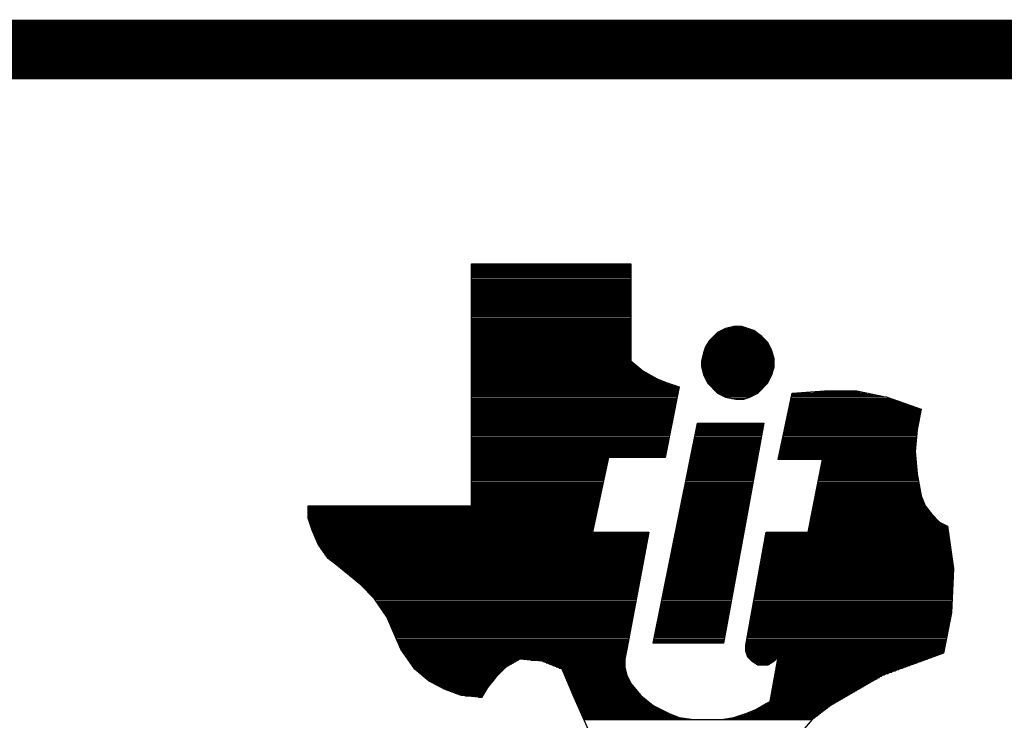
# Model space of a CAD drawing. Extents: x -197 to 9597, y -1478 to 7505.
# Tile 3 of 34: x 2668 to 2833, y -841 to -723. Entities that reach past the tile are written whole.
import ezdxf

# ---------------------------------------------------------------- set-up
doc = ezdxf.new("R2010")
doc.units = 0
doc.layers.add('DF_TITLE_BLOCK', color=2, linetype='CONTINUOUS')

msp = doc.modelspace()

# ---------------------------------------------------------------- linework, layer by layer
at = {"layer": 'DF_TITLE_BLOCK', "const_width": 10}
msp.add_lwpolyline([(2613.437, -728.271), (6818.437, -728.271), (6818.437, -1473.271), (1913.437, -1473.271), (1913.437, -728.271), (2843.437, -728.271)], dxfattribs=at)
at = {"layer": 'DF_TITLE_BLOCK'}
for points in [[(2744.019, -804.669), (2744.019, -764.169)], [(2744.019, -804.669), (2744.019, -764.169)], [(2744.019, -804.669), (2744.019, -764.169)], [(2744.019, -764.169), (2770.677, -764.169)], [(2744.019, -764.169), (2770.677, -764.169)], [(2744.019, -764.169), (2770.677, -764.169)], [(2744.019, -764.299), (2770.677, -764.299)], [(2770.677, -764.169), (2770.677, -780.37)], [(2770.677, -764.169), (2770.677, -780.37)], [(2770.677, -764.169), (2770.677, -780.37)], [(2744.019, -764.519), (2770.677, -764.519)], [(2744.019, -764.74), (2770.677, -764.74)], [(2744.019, -764.968), (2770.677, -764.968)], [(2744.019, -765.189), (2770.677, -765.189)], [(2744.019, -765.409), (2770.677, -765.409)], [(2744.019, -765.63), (2770.677, -765.63)], [(2744.019, -765.85), (2770.677, -765.85)], [(2744.019, -766.071), (2770.677, -766.071)], [(2744.019, -766.291), (2770.677, -766.291)], [(2744.019, -766.512), (2770.677, -766.512)], [(2744.019, -766.74), (2770.677, -766.74)], [(2744.019, -766.96), (2770.677, -766.96)], [(2744.019, -767.181), (2770.677, -767.181)], [(2744.019, -767.401), (2770.677, -767.401)], [(2744.019, -767.618), (2770.677, -767.618)], [(2744.019, -767.838), (2770.677, -767.838)], [(2744.019, -768.059), (2770.677, -768.059)], [(2744.019, -768.279), (2770.677, -768.279)], [(2744.019, -768.512), (2770.677, -768.512)], [(2744.019, -768.728), (2770.677, -768.728)], [(2744.019, -768.949), (2770.677, -768.949)], [(2744.019, -769.169), (2770.677, -769.169)], [(2744.019, -769.39), (2770.677, -769.39)], [(2744.019, -769.618), (2770.677, -769.618)], [(2744.019, -769.838), (2770.677, -769.838)], [(2744.019, -770.051), (2770.677, -770.051)], [(2744.019, -770.279), (2770.677, -770.279)], [(2744.019, -770.5), (2770.677, -770.5)], [(2744.019, -770.72), (2770.677, -770.72)], [(2744.019, -770.941), (2770.677, -770.941)], [(2744.019, -771.161), (2770.677, -771.161)], [(2744.019, -771.39), (2770.677, -771.39)], [(2744.019, -771.61), (2770.677, -771.61)], [(2744.019, -771.83), (2770.677, -771.83)], [(2744.019, -772.051), (2770.677, -772.051)], [(2744.019, -772.271), (2770.677, -772.271)], [(2744.019, -772.488), (2770.677, -772.488)], [(2744.019, -772.708), (2770.677, -772.708)], [(2744.019, -772.929), (2770.677, -772.929)], [(2744.019, -773.161), (2770.677, -773.161)], [(2744.019, -773.382), (2770.677, -773.382)], [(2744.019, -773.598), (2770.677, -773.598)], [(2744.019, -773.819), (2770.677, -773.819)], [(2744.019, -774.039), (2770.677, -774.039)], [(2744.019, -774.26), (2770.677, -774.26)], [(2744.019, -774.48), (2770.677, -774.48)], [(2744.019, -774.701), (2770.677, -774.701)], [(2744.019, -774.929), (2770.677, -774.929)], [(2744.019, -775.149), (2770.677, -775.149)], [(2744.019, -775.37), (2770.677, -775.37)], [(2744.019, -775.59), (2770.677, -775.59)], [(2744.019, -775.811), (2770.677, -775.811)], [(2785.197, -775.649), (2783.846, -777)], [(2785.197, -775.649), (2783.846, -777)], [(2785.197, -775.649), (2783.846, -777)], [(2785.027, -775.811), (2791.937, -775.811)], [(2786.547, -774.968), (2785.197, -775.649)], [(2786.547, -774.968), (2785.197, -775.649)], [(2786.547, -774.968), (2785.197, -775.649)], [(2785.299, -775.59), (2791.649, -775.59)], [(2785.748, -775.37), (2791.346, -775.37)], [(2786.189, -775.149), (2790.787, -775.149)], [(2787.897, -774.63), (2786.547, -774.968)], [(2787.897, -774.63), (2786.547, -774.968)], [(2787.897, -774.63), (2786.547, -774.968)], [(2786.716, -774.929), (2790.118, -774.929)], [(2787.598, -774.701), (2789.456, -774.701)], [(2789.248, -774.63), (2787.897, -774.63)], [(2789.248, -774.63), (2787.897, -774.63)], [(2789.248, -774.63), (2787.897, -774.63)], [(2791.267, -775.311), (2789.248, -774.63)], [(2791.267, -775.311), (2789.248, -774.63)], [(2791.267, -775.311), (2789.248, -774.63)], [(2792.618, -776.319), (2791.267, -775.311)], [(2792.618, -776.319), (2791.267, -775.311)], [(2792.618, -776.319), (2791.267, -775.311)], [(2744.019, -776.031), (2770.677, -776.031)], [(2744.019, -776.252), (2770.677, -776.252)], [(2744.019, -776.468), (2770.677, -776.468)], [(2744.019, -776.701), (2770.677, -776.701)], [(2744.019, -776.921), (2770.677, -776.921)], [(2744.019, -777.141), (2770.677, -777.141)], [(2744.019, -777.358), (2770.677, -777.358)], [(2744.019, -777.578), (2770.677, -777.578)], [(2783.846, -777), (2783.169, -778.012)], [(2783.846, -777), (2783.169, -778.012)], [(2783.846, -777), (2783.169, -778.012)], [(2783.449, -777.578), (2793.76, -777.578)], [(2783.598, -777.358), (2793.637, -777.358)], [(2783.74, -777.141), (2793.437, -777.141)], [(2783.917, -776.921), (2793.216, -776.921)], [(2784.137, -776.701), (2793, -776.701)], [(2784.358, -776.468), (2792.767, -776.468)], [(2784.578, -776.252), (2792.527, -776.252)], [(2784.807, -776.031), (2792.228, -776.031)], [(2793.63, -777.33), (2792.618, -776.319)], [(2793.63, -777.33), (2792.618, -776.319)], [(2793.63, -777.33), (2792.618, -776.319)], [(2794.299, -778.681), (2793.63, -777.33)], [(2794.299, -778.681), (2793.63, -777.33)], [(2794.299, -778.681), (2793.63, -777.33)], [(2744.019, -777.811), (2770.677, -777.811)], [(2744.019, -778.031), (2770.677, -778.031)], [(2744.019, -778.24), (2770.677, -778.24)], [(2744.019, -778.468), (2770.677, -778.468)], [(2744.019, -778.689), (2770.677, -778.689)], [(2744.019, -778.909), (2770.677, -778.909)], [(2744.019, -779.13), (2770.677, -779.13)], [(2782.826, -779.019), (2782.5, -780.37)], [(2782.826, -779.019), (2782.5, -780.37)], [(2782.826, -779.019), (2782.5, -780.37)], [(2782.799, -779.13), (2794.417, -779.13)], [(2783.169, -778.012), (2782.826, -779.019)], [(2783.169, -778.012), (2782.826, -779.019)], [(2783.169, -778.012), (2782.826, -779.019)], [(2782.87, -778.909), (2794.358, -778.909)], [(2782.937, -778.689), (2794.307, -778.689)], [(2782.976, -778.578), (2794.26, -778.578)], [(2783.008, -778.468), (2794.197, -778.468)], [(2783.086, -778.24), (2794.086, -778.24)], [(2783.157, -778.031), (2793.976, -778.031)], [(2783.307, -777.811), (2793.87, -777.811)], [(2794.649, -780.031), (2794.299, -778.681)], [(2794.649, -780.031), (2794.299, -778.681)], [(2794.649, -780.031), (2794.299, -778.681)], [(2744.019, -779.35), (2770.677, -779.35)], [(2744.019, -779.578), (2770.677, -779.578)], [(2744.019, -779.799), (2770.677, -779.799)], [(2744.019, -780.019), (2770.677, -780.019)], [(2744.019, -780.24), (2770.677, -780.24)], [(2744.019, -780.46), (2770.787, -780.46)], [(2744.019, -780.681), (2771.047, -780.681)], [(2744.019, -780.901), (2771.319, -780.901)], [(2770.677, -780.37), (2772.697, -782.059)], [(2770.677, -780.37), (2772.697, -782.059)], [(2770.677, -780.37), (2772.697, -782.059)], [(2782.5, -780.37), (2782.5, -781.382)], [(2782.5, -780.37), (2782.5, -781.382)], [(2782.5, -780.37), (2782.5, -781.382)], [(2782.5, -780.46), (2794.649, -780.46)], [(2782.5, -780.681), (2794.649, -780.681)], [(2782.5, -780.901), (2794.649, -780.901)], [(2782.527, -780.24), (2794.649, -780.24)], [(2782.578, -780.019), (2794.637, -780.019)], [(2782.63, -779.799), (2794.586, -779.799)], [(2782.689, -779.578), (2794.527, -779.578)], [(2782.748, -779.35), (2794.468, -779.35)], [(2794.649, -781.382), (2794.649, -780.031)], [(2794.649, -781.382), (2794.649, -780.031)], [(2794.649, -781.382), (2794.649, -780.031)], [(2744.019, -781.118), (2771.586, -781.118)], [(2744.019, -781.35), (2771.846, -781.35)], [(2744.019, -781.571), (2772.118, -781.571)], [(2744.019, -781.791), (2772.378, -781.791)], [(2744.019, -782.012), (2772.649, -782.012)], [(2744.019, -782.228), (2773.008, -782.228)], [(2744.019, -782.449), (2773.389, -782.449)], [(2772.697, -782.059), (2775.067, -783.409)], [(2772.697, -782.059), (2775.067, -783.409)], [(2772.697, -782.059), (2775.067, -783.409)], [(2782.5, -781.118), (2794.649, -781.118)], [(2782.5, -781.35), (2794.649, -781.35)], [(2782.5, -781.382), (2782.826, -782.728)], [(2782.5, -781.382), (2782.826, -782.728)], [(2782.5, -781.382), (2782.826, -782.728)], [(2782.539, -781.571), (2794.598, -781.571)], [(2782.586, -781.791), (2794.539, -781.791)], [(2782.649, -782.012), (2794.476, -782.012)], [(2782.708, -782.228), (2794.429, -782.228)], [(2782.76, -782.449), (2794.378, -782.449)], [(2794.299, -782.728), (2794.649, -781.382)], [(2794.299, -782.728), (2794.649, -781.382)], [(2794.299, -782.728), (2794.649, -781.382)], [(2744.019, -782.669), (2773.779, -782.669)], [(2744.019, -782.89), (2774.169, -782.89)], [(2744.019, -783.118), (2774.559, -783.118)], [(2744.019, -783.338), (2774.949, -783.338)], [(2744.019, -783.559), (2775.449, -783.559)], [(2744.019, -783.779), (2776, -783.779)], [(2744.019, -784), (2776.559, -784)], [(2775.067, -783.409), (2776.748, -784.078)], [(2775.067, -783.409), (2776.748, -784.078)], [(2775.067, -783.409), (2776.748, -784.078)], [(2776.748, -784.078), (2778.779, -784.76)], [(2776.748, -784.078), (2778.779, -784.76)], [(2776.748, -784.078), (2778.779, -784.76)], [(2782.807, -782.669), (2794.319, -782.669)], [(2782.826, -782.728), (2783.5, -784.078)], [(2782.826, -782.728), (2783.5, -784.078)], [(2782.826, -782.728), (2783.5, -784.078)], [(2782.909, -782.89), (2794.228, -782.89)], [(2783.019, -783.118), (2794.106, -783.118)], [(2783.13, -783.338), (2794, -783.338)], [(2783.248, -783.559), (2793.889, -783.559)], [(2783.346, -783.779), (2793.779, -783.779)], [(2783.468, -784), (2793.669, -784)], [(2783.5, -784.078), (2785.197, -785.771)], [(2783.5, -784.078), (2785.197, -785.771)], [(2783.5, -784.078), (2785.197, -785.771)], [(2791.949, -785.771), (2793.63, -784.078)], [(2791.949, -785.771), (2793.63, -784.078)], [(2791.949, -785.771), (2793.63, -784.078)], [(2793.63, -784.078), (2794.299, -782.728)], [(2793.63, -784.078), (2794.299, -782.728)], [(2793.63, -784.078), (2794.299, -782.728)], [(2744.019, -784.228), (2777.177, -784.228)], [(2744.019, -784.441), (2777.838, -784.441)], [(2744.019, -784.661), (2778.508, -784.661)], [(2744.019, -784.89), (2778.748, -784.89)], [(2744.019, -785.11), (2778.708, -785.11)], [(2744.019, -785.33), (2778.669, -785.33)], [(2744.019, -785.551), (2778.618, -785.551)], [(2744.019, -785.771), (2778.578, -785.771)], [(2778.779, -784.76), (2776.417, -796.571)], [(2778.779, -784.76), (2776.417, -796.571)], [(2778.779, -784.76), (2776.417, -796.571)], [(2783.649, -784.228), (2793.488, -784.228)], [(2783.87, -784.441), (2793.267, -784.441)], [(2784.086, -784.661), (2793.047, -784.661)], [(2784.307, -784.89), (2792.826, -784.89)], [(2784.527, -785.11), (2792.606, -785.11)], [(2784.748, -785.33), (2792.378, -785.33)], [(2784.968, -785.551), (2792.157, -785.551)], [(2785.197, -785.771), (2786.547, -786.449)], [(2785.197, -785.771), (2791.937, -785.771)], [(2785.197, -785.771), (2786.547, -786.449)], [(2785.197, -785.771), (2786.547, -786.449)], [(2790.598, -786.449), (2791.949, -785.771)], [(2790.598, -786.449), (2791.949, -785.771)], [(2790.598, -786.449), (2791.949, -785.771)], [(2795.319, -796.909), (2797.677, -785.771)], [(2795.319, -796.909), (2797.677, -785.771)], [(2795.319, -796.909), (2797.677, -785.771)], [(2797.677, -785.771), (2803.078, -785.429)], [(2797.677, -785.771), (2803.078, -785.429)], [(2797.677, -785.771), (2803.078, -785.429)], [(2797.677, -785.771), (2810.177, -785.771)], [(2801.177, -785.551), (2809.078, -785.551)], [(2803.078, -785.429), (2808.476, -785.429)], [(2803.078, -785.429), (2808.476, -785.429)], [(2803.078, -785.429), (2808.476, -785.429)], [(2808.476, -785.429), (2813.547, -786.449)], [(2808.476, -785.429), (2813.547, -786.449)], [(2808.476, -785.429), (2813.547, -786.449)], [(2744.019, -786), (2778.539, -786)], [(2744.019, -786.22), (2778.488, -786.22)], [(2744.019, -786.429), (2778.449, -786.429)], [(2744.019, -786.661), (2778.397, -786.661)], [(2744.019, -786.882), (2778.358, -786.882)], [(2744.019, -787.098), (2778.307, -787.098)], [(2744.019, -787.319), (2778.267, -787.319)], [(2785.637, -786), (2791.5, -786)], [(2786.078, -786.22), (2791.047, -786.22)], [(2786.527, -786.429), (2790.606, -786.429)], [(2786.547, -786.449), (2788.228, -786.779)], [(2786.547, -786.449), (2788.228, -786.779)], [(2786.547, -786.449), (2788.228, -786.779)], [(2787.606, -786.661), (2789.949, -786.661)], [(2788.228, -786.779), (2789.578, -786.779)], [(2788.228, -786.779), (2789.578, -786.779)], [(2788.228, -786.779), (2789.578, -786.779)], [(2789.578, -786.779), (2790.598, -786.449)], [(2789.578, -786.779), (2790.598, -786.449)], [(2789.578, -786.779), (2790.598, -786.449)], [(2797.346, -787.319), (2816.027, -787.319)], [(2797.397, -787.098), (2815.397, -787.098)], [(2797.449, -786.882), (2814.779, -786.882)], [(2797.488, -786.661), (2814.149, -786.661)], [(2797.539, -786.429), (2813.5, -786.429)], [(2797.586, -786.22), (2812.389, -786.22)], [(2797.63, -786), (2811.287, -786)], [(2813.547, -786.449), (2819.279, -788.468)], [(2813.547, -786.449), (2819.279, -788.468)], [(2813.547, -786.449), (2819.279, -788.468)], [(2744.019, -787.539), (2778.216, -787.539)], [(2744.019, -787.771), (2778.177, -787.771)], [(2744.019, -787.988), (2778.13, -787.988)], [(2744.019, -788.208), (2778.086, -788.208)], [(2744.019, -788.429), (2778.039, -788.429)], [(2744.019, -788.649), (2778, -788.649)], [(2744.019, -788.87), (2777.956, -788.87)], [(2744.019, -789.09), (2777.909, -789.09)], [(2796.968, -789.09), (2819.157, -789.09)], [(2797.019, -788.87), (2819.197, -788.87)], [(2797.067, -788.649), (2819.248, -788.649)], [(2797.118, -788.429), (2819.157, -788.429)], [(2797.169, -788.208), (2818.539, -788.208)], [(2797.208, -787.988), (2817.909, -787.988)], [(2797.26, -787.771), (2817.279, -787.771)], [(2797.299, -787.539), (2816.649, -787.539)], [(2819.279, -788.468), (2818.598, -791.85)], [(2819.279, -788.468), (2818.598, -791.85)], [(2819.279, -788.468), (2818.598, -791.85)], [(2744.019, -789.311), (2777.87, -789.311)], [(2744.019, -789.539), (2777.826, -789.539)], [(2744.019, -789.76), (2777.779, -789.76)], [(2744.019, -789.98), (2777.74, -789.98)], [(2744.019, -790.201), (2777.689, -790.201)], [(2744.019, -790.421), (2777.649, -790.421)], [(2744.019, -790.641), (2777.606, -790.641)], [(2796.649, -790.641), (2818.838, -790.641)], [(2796.689, -790.421), (2818.889, -790.421)], [(2796.74, -790.201), (2818.929, -790.201)], [(2796.787, -789.98), (2818.976, -789.98)], [(2796.838, -789.76), (2819.019, -789.76)], [(2796.878, -789.539), (2819.067, -789.539)], [(2796.929, -789.311), (2819.106, -789.311)], [(2744.019, -790.858), (2777.559, -790.858)], [(2744.019, -791.078), (2777.519, -791.078)], [(2744.019, -791.311), (2777.468, -791.311)], [(2744.019, -791.531), (2777.429, -791.531)], [(2744.019, -791.748), (2777.378, -791.748)], [(2744.019, -791.968), (2777.338, -791.968)], [(2744.019, -792.189), (2777.287, -792.189)], [(2744.019, -792.421), (2777.248, -792.421)], [(2774.397, -827.618), (2781.819, -790.83)], [(2774.397, -827.618), (2781.819, -790.83)], [(2774.397, -827.618), (2781.819, -790.83)], [(2781.5, -792.421), (2792.669, -792.421)], [(2781.539, -792.189), (2792.708, -792.189)], [(2781.567, -792.078), (2792.728, -792.078)], [(2781.586, -791.968), (2792.748, -791.968)], [(2781.63, -791.748), (2792.787, -791.748)], [(2781.677, -791.531), (2792.826, -791.531)], [(2781.716, -791.311), (2792.87, -791.311)], [(2781.767, -791.078), (2792.909, -791.078)], [(2781.807, -790.858), (2792.949, -790.858)], [(2781.819, -790.83), (2792.949, -790.83)], [(2781.819, -790.83), (2792.949, -790.83)], [(2781.819, -790.83), (2792.949, -790.83)], [(2792.949, -790.83), (2786.197, -827.618)], [(2792.949, -790.83), (2786.197, -827.618)], [(2792.949, -790.83), (2786.197, -827.618)], [(2796.267, -792.421), (2818.559, -792.421)], [(2796.319, -792.189), (2818.567, -792.189)], [(2796.338, -792.078), (2818.586, -792.078)], [(2796.37, -791.968), (2818.586, -791.968)], [(2796.409, -791.748), (2818.63, -791.748)], [(2796.456, -791.531), (2818.669, -791.531)], [(2796.508, -791.311), (2818.708, -791.311)], [(2796.547, -791.078), (2818.76, -791.078)], [(2796.598, -790.858), (2818.799, -790.858)], [(2818.598, -791.85), (2818.267, -795.559)], [(2818.598, -791.85), (2818.267, -795.559)], [(2818.598, -791.85), (2818.267, -795.559)], [(2744.019, -792.63), (2777.197, -792.63)], [(2744.019, -792.85), (2777.157, -792.85)], [(2744.019, -793.078), (2777.106, -793.078)], [(2744.019, -793.299), (2777.067, -793.299)], [(2744.019, -793.519), (2777.027, -793.519)], [(2744.019, -793.74), (2776.976, -793.74)], [(2744.019, -793.96), (2776.937, -793.96)], [(2781.189, -793.96), (2792.378, -793.96)], [(2781.228, -793.74), (2792.417, -793.74)], [(2781.279, -793.519), (2792.456, -793.519)], [(2781.319, -793.299), (2792.5, -793.299)], [(2781.37, -793.078), (2792.547, -793.078)], [(2781.409, -792.85), (2792.578, -792.85)], [(2781.449, -792.63), (2792.618, -792.63)], [(2795.937, -793.96), (2818.409, -793.96)], [(2795.988, -793.74), (2818.437, -793.74)], [(2796.039, -793.519), (2818.449, -793.519)], [(2796.086, -793.299), (2818.468, -793.299)], [(2796.13, -793.078), (2818.5, -793.078)], [(2796.177, -792.85), (2818.508, -792.85)], [(2796.216, -792.63), (2818.527, -792.63)], [(2744.019, -794.189), (2776.897, -794.189)], [(2744.019, -794.409), (2776.846, -794.409)], [(2744.019, -794.618), (2776.807, -794.618)], [(2744.019, -794.85), (2776.76, -794.85)], [(2744.019, -795.071), (2776.716, -795.071)], [(2744.019, -795.291), (2776.677, -795.291)], [(2744.019, -795.512), (2776.63, -795.512)], [(2744.019, -795.728), (2776.586, -795.728)], [(2780.826, -795.728), (2792.047, -795.728)], [(2780.878, -795.512), (2792.098, -795.512)], [(2780.917, -795.291), (2792.137, -795.291)], [(2780.968, -795.071), (2792.177, -795.071)], [(2781.008, -794.85), (2792.216, -794.85)], [(2781.047, -794.618), (2792.26, -794.618)], [(2781.098, -794.409), (2792.299, -794.409)], [(2781.137, -794.189), (2792.338, -794.189)], [(2795.567, -795.728), (2818.287, -795.728)], [(2795.606, -795.512), (2818.267, -795.512)], [(2795.657, -795.291), (2818.287, -795.291)], [(2795.708, -795.071), (2818.307, -795.071)], [(2795.76, -794.85), (2818.326, -794.85)], [(2795.799, -794.618), (2818.346, -794.618)], [(2795.846, -794.409), (2818.378, -794.409)], [(2795.889, -794.189), (2818.389, -794.189)], [(2818.267, -795.559), (2818.598, -799.271)], [(2818.267, -795.559), (2818.598, -799.271)], [(2818.267, -795.559), (2818.598, -799.271)], [(2744.019, -795.96), (2776.539, -795.96)], [(2744.019, -796.181), (2776.5, -796.181)], [(2744.019, -796.401), (2776.449, -796.401)], [(2744.019, -796.618), (2766.956, -796.618)], [(2744.019, -796.838), (2766.909, -796.838)], [(2744.019, -797.059), (2766.858, -797.059)], [(2744.019, -797.279), (2766.807, -797.279)], [(2766.968, -796.571), (2764.267, -809.059)], [(2766.968, -796.571), (2764.267, -809.059)], [(2766.968, -796.571), (2764.267, -809.059)], [(2776.417, -796.571), (2766.968, -796.571)], [(2776.417, -796.571), (2766.968, -796.571)], [(2776.417, -796.571), (2766.968, -796.571)], [(2780.519, -797.279), (2791.767, -797.279)], [(2780.559, -797.059), (2791.807, -797.059)], [(2780.606, -796.838), (2791.858, -796.838)], [(2780.649, -796.618), (2791.889, -796.618)], [(2780.697, -796.401), (2791.929, -796.401)], [(2780.74, -796.181), (2791.976, -796.181)], [(2780.787, -795.96), (2792.019, -795.96)], [(2802.748, -796.909), (2795.319, -796.909)], [(2802.748, -796.909), (2795.319, -796.909)], [(2802.748, -796.909), (2795.319, -796.909)], [(2795.326, -796.838), (2818.378, -796.838)], [(2795.378, -796.618), (2818.358, -796.618)], [(2795.429, -796.401), (2818.346, -796.401)], [(2795.468, -796.181), (2818.319, -796.181)], [(2795.519, -795.96), (2818.299, -795.96)], [(2800.378, -809.059), (2802.748, -796.909)], [(2800.378, -809.059), (2802.748, -796.909)], [(2800.378, -809.059), (2802.748, -796.909)], [(2802.669, -797.279), (2818.417, -797.279)], [(2802.716, -797.059), (2818.409, -797.059)], [(2744.019, -797.5), (2766.76, -797.5)], [(2744.019, -797.728), (2766.716, -797.728)], [(2744.019, -797.949), (2766.669, -797.949)], [(2744.019, -798.169), (2766.618, -798.169)], [(2744.019, -798.39), (2766.567, -798.39)], [(2744.019, -798.61), (2766.527, -798.61)], [(2744.019, -798.83), (2766.476, -798.83)], [(2780.197, -798.83), (2791.488, -798.83)], [(2780.248, -798.61), (2791.527, -798.61)], [(2780.287, -798.39), (2791.567, -798.39)], [(2780.338, -798.169), (2791.606, -798.169)], [(2780.378, -797.949), (2791.649, -797.949)], [(2780.429, -797.728), (2791.689, -797.728)], [(2780.468, -797.5), (2791.728, -797.5)], [(2802.37, -798.83), (2818.567, -798.83)], [(2802.409, -798.61), (2818.539, -798.61)], [(2802.456, -798.39), (2818.527, -798.39)], [(2802.5, -798.169), (2818.508, -798.169)], [(2802.539, -797.949), (2818.476, -797.949)], [(2802.578, -797.728), (2818.468, -797.728)], [(2802.63, -797.5), (2818.449, -797.5)], [(2744.019, -799.051), (2766.429, -799.051)], [(2744.019, -799.271), (2766.389, -799.271)], [(2744.019, -799.5), (2766.338, -799.5)], [(2744.019, -799.72), (2766.287, -799.72)], [(2744.019, -799.941), (2766.236, -799.941)], [(2744.019, -800.161), (2766.189, -800.161)], [(2744.019, -800.382), (2766.149, -800.382)], [(2744.019, -800.61), (2766.098, -800.61)], [(2779.838, -800.61), (2791.169, -800.61)], [(2779.889, -800.382), (2791.197, -800.382)], [(2779.929, -800.161), (2791.236, -800.161)], [(2779.976, -799.941), (2791.287, -799.941)], [(2780.019, -799.72), (2791.326, -799.72)], [(2780.067, -799.5), (2791.358, -799.5)], [(2780.106, -799.271), (2791.409, -799.271)], [(2780.157, -799.051), (2791.449, -799.051)], [(2802.027, -800.61), (2818.846, -800.61)], [(2802.067, -800.382), (2818.807, -800.382)], [(2802.106, -800.161), (2818.767, -800.161)], [(2802.149, -799.941), (2818.728, -799.941)], [(2802.189, -799.72), (2818.689, -799.72)], [(2802.236, -799.5), (2818.649, -799.5)], [(2802.279, -799.271), (2818.598, -799.271)], [(2802.326, -799.051), (2818.586, -799.051)], [(2818.598, -799.271), (2819.279, -802.98)], [(2818.598, -799.271), (2819.279, -802.98)], [(2818.598, -799.271), (2819.279, -802.98)], [(2744.019, -800.819), (2766.047, -800.819)], [(2744.019, -801.039), (2766, -801.039)], [(2744.019, -801.271), (2765.949, -801.271)], [(2744.019, -801.488), (2765.909, -801.488)], [(2744.019, -801.708), (2765.858, -801.708)], [(2744.019, -801.929), (2765.807, -801.929)], [(2744.019, -802.149), (2765.76, -802.149)], [(2779.527, -802.149), (2790.878, -802.149)], [(2779.578, -801.929), (2790.917, -801.929)], [(2779.618, -801.708), (2790.956, -801.708)], [(2779.669, -801.488), (2791, -801.488)], [(2779.708, -801.271), (2791.039, -801.271)], [(2779.748, -801.039), (2791.078, -801.039)], [(2779.799, -800.819), (2791.118, -800.819)], [(2801.728, -802.149), (2819.13, -802.149)], [(2801.767, -801.929), (2819.086, -801.929)], [(2801.807, -801.708), (2819.047, -801.708)], [(2801.846, -801.488), (2819.008, -801.488)], [(2801.889, -801.271), (2818.968, -801.271)], [(2801.937, -801.039), (2818.929, -801.039)], [(2801.976, -800.819), (2818.889, -800.819)], [(2744.019, -802.382), (2765.708, -802.382)], [(2744.019, -802.598), (2765.669, -802.598)], [(2744.019, -802.811), (2765.618, -802.811)], [(2744.019, -803.039), (2765.567, -803.039)], [(2744.019, -803.26), (2765.519, -803.26)], [(2744.019, -803.48), (2765.468, -803.48)], [(2744.019, -803.701), (2765.429, -803.701)], [(2744.019, -803.921), (2765.378, -803.921)], [(2779.177, -803.921), (2790.547, -803.921)], [(2779.216, -803.701), (2790.598, -803.701)], [(2779.267, -803.48), (2790.637, -803.48)], [(2779.307, -803.26), (2790.669, -803.26)], [(2779.346, -803.039), (2790.716, -803.039)], [(2779.397, -802.811), (2790.76, -802.811)], [(2779.437, -802.598), (2790.799, -802.598)], [(2779.488, -802.382), (2790.838, -802.382)], [(2801.378, -803.921), (2819.657, -803.921)], [(2801.417, -803.701), (2819.567, -803.701)], [(2801.468, -803.48), (2819.476, -803.48)], [(2801.508, -803.26), (2819.389, -803.26)], [(2801.547, -803.039), (2819.307, -803.039)], [(2801.586, -802.811), (2819.248, -802.811)], [(2801.637, -802.598), (2819.208, -802.598)], [(2801.677, -802.382), (2819.169, -802.382)], [(2819.279, -802.98), (2819.949, -804.669)], [(2819.279, -802.98), (2819.949, -804.669)], [(2819.279, -802.98), (2819.949, -804.669)], [(2716.677, -806.701), (2716.677, -804.669)], [(2716.677, -804.669), (2744.019, -804.669)], [(2716.677, -804.669), (2744.019, -804.669)], [(2716.677, -806.701), (2716.677, -804.669)], [(2716.677, -804.669), (2744.019, -804.669)], [(2716.677, -806.701), (2716.677, -804.669)], [(2716.677, -804.811), (2765.189, -804.811)], [(2716.677, -805.031), (2765.137, -805.031)], [(2716.677, -805.252), (2765.086, -805.252)], [(2716.677, -805.468), (2765.039, -805.468)], [(2716.677, -805.578), (2765.019, -805.578)], [(2744.019, -804.149), (2765.326, -804.149)], [(2744.019, -804.37), (2765.279, -804.37)], [(2744.019, -804.59), (2765.228, -804.59)], [(2778.87, -805.468), (2790.267, -805.468)], [(2778.909, -805.252), (2790.307, -805.252)], [(2778.949, -805.031), (2790.346, -805.031)], [(2779, -804.811), (2790.389, -804.811)], [(2779.039, -804.59), (2790.429, -804.59)], [(2779.086, -804.37), (2790.468, -804.37)], [(2779.13, -804.149), (2790.508, -804.149)], [(2801.078, -805.468), (2820.559, -805.468)], [(2801.118, -805.252), (2820.389, -805.252)], [(2801.157, -805.031), (2820.216, -805.031)], [(2801.197, -804.811), (2820.059, -804.811)], [(2801.248, -804.59), (2819.917, -804.59)], [(2801.287, -804.37), (2819.826, -804.37)], [(2801.338, -804.149), (2819.74, -804.149)], [(2819.949, -804.669), (2820.968, -806.019)], [(2819.949, -804.669), (2820.968, -806.019)], [(2819.949, -804.669), (2820.968, -806.019)], [(2716.677, -805.689), (2764.988, -805.689)], [(2716.677, -805.921), (2764.949, -805.921)], [(2716.677, -806.141), (2764.897, -806.141)], [(2716.677, -806.358), (2764.846, -806.358)], [(2716.677, -806.578), (2764.799, -806.578)], [(2717.346, -808.72), (2716.677, -806.701)], [(2717.346, -808.72), (2716.677, -806.701)], [(2717.346, -808.72), (2716.677, -806.701)], [(2716.716, -806.799), (2764.748, -806.799)], [(2716.787, -807.019), (2764.708, -807.019)], [(2716.858, -807.24), (2764.657, -807.24)], [(2778.508, -807.24), (2789.937, -807.24)], [(2778.547, -807.019), (2789.976, -807.019)], [(2778.598, -806.799), (2790.027, -806.799)], [(2778.637, -806.578), (2790.067, -806.578)], [(2778.689, -806.358), (2790.106, -806.358)], [(2778.728, -806.141), (2790.149, -806.141)], [(2778.779, -805.921), (2790.189, -805.921)], [(2778.819, -805.689), (2790.228, -805.689)], [(2800.74, -807.24), (2822.189, -807.24)], [(2800.779, -807.019), (2821.968, -807.019)], [(2800.819, -806.799), (2821.748, -806.799)], [(2800.858, -806.578), (2821.527, -806.578)], [(2800.897, -806.358), (2821.307, -806.358)], [(2800.949, -806.141), (2821.086, -806.141)], [(2800.988, -805.921), (2820.889, -805.921)], [(2801.039, -805.689), (2820.716, -805.689)], [(2820.968, -806.019), (2822.319, -807.37)], [(2820.968, -806.019), (2822.319, -807.37)], [(2820.968, -806.019), (2822.319, -807.37)], [(2716.937, -807.46), (2764.606, -807.46)], [(2717.008, -807.689), (2764.559, -807.689)], [(2717.078, -807.909), (2764.508, -807.909)], [(2717.157, -808.13), (2764.468, -808.13)], [(2717.228, -808.35), (2764.417, -808.35)], [(2717.307, -808.571), (2764.378, -808.571)], [(2718.37, -811.078), (2717.346, -808.72)], [(2718.37, -811.078), (2717.346, -808.72)], [(2718.37, -811.078), (2717.346, -808.72)], [(2717.389, -808.799), (2764.326, -808.799)], [(2778.189, -808.799), (2789.657, -808.799)], [(2778.236, -808.571), (2789.697, -808.571)], [(2778.279, -808.35), (2789.74, -808.35)], [(2778.326, -808.13), (2789.779, -808.13)], [(2778.37, -807.909), (2789.819, -807.909)], [(2778.417, -807.689), (2789.858, -807.689)], [(2778.456, -807.46), (2789.909, -807.46)], [(2800.429, -808.799), (2823.779, -808.799)], [(2800.476, -808.571), (2823.748, -808.571)], [(2800.519, -808.35), (2823.708, -808.35)], [(2800.559, -808.13), (2823.677, -808.13)], [(2800.598, -807.909), (2823.389, -807.909)], [(2800.649, -807.689), (2822.949, -807.689)], [(2800.689, -807.46), (2822.508, -807.46)], [(2822.319, -807.37), (2823.669, -808.051)], [(2822.319, -807.37), (2823.669, -808.051)], [(2822.319, -807.37), (2823.669, -808.051)], [(2823.669, -808.051), (2824.677, -815.13)], [(2823.669, -808.051), (2824.677, -815.13)], [(2823.669, -808.051), (2824.677, -815.13)], [(2717.476, -809.012), (2764.279, -809.012)], [(2717.578, -809.228), (2773.677, -809.228)], [(2717.669, -809.46), (2773.637, -809.46)], [(2717.767, -809.681), (2773.598, -809.681)], [(2717.858, -809.901), (2773.559, -809.901)], [(2717.949, -810.118), (2773.508, -810.118)], [(2718.047, -810.338), (2773.468, -810.338)], [(2764.267, -809.059), (2773.716, -809.059)], [(2764.267, -809.059), (2773.716, -809.059)], [(2764.267, -809.059), (2773.716, -809.059)], [(2773.716, -809.059), (2770, -828.63)], [(2773.716, -809.059), (2770, -828.63)], [(2773.716, -809.059), (2770, -828.63)], [(2777.878, -810.338), (2789.378, -810.338)], [(2777.917, -810.118), (2789.409, -810.118)], [(2777.968, -809.901), (2789.456, -809.901)], [(2778.008, -809.681), (2789.5, -809.681)], [(2778.059, -809.46), (2789.539, -809.46)], [(2778.098, -809.228), (2789.578, -809.228)], [(2778.149, -809.012), (2789.618, -809.012)], [(2789.917, -827.96), (2793.299, -809.059)], [(2789.917, -827.96), (2793.299, -809.059)], [(2789.917, -827.96), (2793.299, -809.059)], [(2793.059, -810.338), (2824, -810.338)], [(2793.098, -810.118), (2823.968, -810.118)], [(2793.137, -809.901), (2823.929, -809.901)], [(2793.177, -809.681), (2823.897, -809.681)], [(2793.216, -809.46), (2823.87, -809.46)], [(2793.26, -809.228), (2823.838, -809.228)], [(2793.299, -809.059), (2800.378, -809.059)], [(2793.299, -809.059), (2800.378, -809.059)], [(2793.299, -809.059), (2800.378, -809.059)], [(2800.389, -809.012), (2823.807, -809.012)], [(2718.149, -810.571), (2773.429, -810.571)], [(2718.236, -810.791), (2773.389, -810.791)], [(2718.338, -811.012), (2773.346, -811.012)], [(2720.047, -813.449), (2718.37, -811.078)], [(2720.047, -813.449), (2718.37, -811.078)], [(2720.047, -813.449), (2718.37, -811.078)], [(2718.468, -811.228), (2773.299, -811.228)], [(2718.63, -811.449), (2773.26, -811.449)], [(2718.787, -811.669), (2773.216, -811.669)], [(2718.949, -811.89), (2773.177, -811.89)], [(2719.106, -812.11), (2773.137, -812.11)], [(2777.519, -812.11), (2789.047, -812.11)], [(2777.567, -811.89), (2789.086, -811.89)], [(2777.606, -811.669), (2789.13, -811.669)], [(2777.657, -811.449), (2789.169, -811.449)], [(2777.697, -811.228), (2789.216, -811.228)], [(2777.74, -811.012), (2789.248, -811.012)], [(2777.787, -810.791), (2789.287, -810.791)], [(2777.826, -810.571), (2789.338, -810.571)], [(2792.748, -812.11), (2824.248, -812.11)], [(2792.787, -811.89), (2824.216, -811.89)], [(2792.826, -811.669), (2824.177, -811.669)], [(2792.858, -811.449), (2824.149, -811.449)], [(2792.909, -811.228), (2824.118, -811.228)], [(2792.949, -811.012), (2824.086, -811.012)], [(2792.976, -810.791), (2824.059, -810.791)], [(2793.027, -810.571), (2824.027, -810.571)], [(2719.26, -812.338), (2773.086, -812.338)], [(2719.417, -812.559), (2773.047, -812.559)], [(2719.578, -812.779), (2773.008, -812.779)], [(2719.74, -813), (2772.968, -813)], [(2719.897, -813.22), (2772.929, -813.22)], [(2720.047, -813.441), (2772.878, -813.441)], [(2721.748, -814.799), (2720.047, -813.449)], [(2721.748, -814.799), (2720.047, -813.449)], [(2721.748, -814.799), (2720.047, -813.449)], [(2720.326, -813.661), (2772.838, -813.661)], [(2777.208, -813.661), (2788.767, -813.661)], [(2777.248, -813.441), (2788.807, -813.441)], [(2777.299, -813.22), (2788.846, -813.22)], [(2777.338, -813), (2788.889, -813)], [(2777.389, -812.779), (2788.929, -812.779)], [(2777.429, -812.559), (2788.968, -812.559)], [(2777.476, -812.338), (2789.008, -812.338)], [(2792.468, -813.661), (2824.468, -813.661)], [(2792.508, -813.441), (2824.437, -813.441)], [(2792.547, -813.22), (2824.409, -813.22)], [(2792.586, -813), (2824.378, -813)], [(2792.63, -812.779), (2824.346, -812.779)], [(2792.669, -812.559), (2824.307, -812.559)], [(2792.708, -812.338), (2824.279, -812.338)], [(2720.606, -813.882), (2772.799, -813.882)], [(2720.878, -814.11), (2772.76, -814.11)], [(2721.157, -814.33), (2772.716, -814.33)], [(2721.429, -814.551), (2772.669, -814.551)], [(2721.708, -814.771), (2772.63, -814.771)], [(2725.449, -817.83), (2721.748, -814.799)], [(2725.449, -817.83), (2721.748, -814.799)], [(2725.449, -817.83), (2721.748, -814.799)], [(2721.988, -814.988), (2772.586, -814.988)], [(2722.26, -815.208), (2772.547, -815.208)], [(2722.527, -815.429), (2772.508, -815.429)], [(2776.846, -815.429), (2788.437, -815.429)], [(2776.897, -815.208), (2788.476, -815.208)], [(2776.937, -814.988), (2788.527, -814.988)], [(2776.988, -814.771), (2788.559, -814.771)], [(2777.027, -814.551), (2788.598, -814.551)], [(2777.078, -814.33), (2788.649, -814.33)], [(2777.118, -814.11), (2788.689, -814.11)], [(2777.169, -813.882), (2788.716, -813.882)], [(2792.157, -815.429), (2824.669, -815.429)], [(2792.189, -815.208), (2824.677, -815.208)], [(2792.228, -814.988), (2824.657, -814.988)], [(2792.279, -814.771), (2824.63, -814.771)], [(2792.307, -814.551), (2824.598, -814.551)], [(2792.346, -814.33), (2824.567, -814.33)], [(2792.389, -814.11), (2824.527, -814.11)], [(2792.429, -813.882), (2824.5, -813.882)], [(2824.677, -815.13), (2824.346, -822.559)], [(2824.677, -815.13), (2824.346, -822.559)], [(2824.677, -815.13), (2824.346, -822.559)], [(2722.799, -815.649), (2772.468, -815.649)], [(2723.067, -815.882), (2772.429, -815.882)], [(2723.338, -816.098), (2772.389, -816.098)], [(2723.606, -816.319), (2772.338, -816.319)], [(2723.878, -816.539), (2772.299, -816.539)], [(2724.149, -816.76), (2772.26, -816.76)], [(2724.417, -816.988), (2772.216, -816.988)], [(2776.539, -816.988), (2788.157, -816.988)], [(2776.586, -816.76), (2788.197, -816.76)], [(2776.63, -816.539), (2788.236, -816.539)], [(2776.677, -816.319), (2788.279, -816.319)], [(2776.716, -816.098), (2788.319, -816.098)], [(2776.767, -815.882), (2788.358, -815.882)], [(2776.807, -815.649), (2788.397, -815.649)], [(2791.878, -816.988), (2824.598, -816.988)], [(2791.917, -816.76), (2824.598, -816.76)], [(2791.956, -816.539), (2824.618, -816.539)], [(2791.988, -816.319), (2824.63, -816.319)], [(2792.039, -816.098), (2824.63, -816.098)], [(2792.078, -815.882), (2824.649, -815.882)], [(2792.106, -815.649), (2824.657, -815.649)], [(2724.689, -817.201), (2772.177, -817.201)], [(2724.956, -817.421), (2772.13, -817.421)], [(2725.228, -817.649), (2772.086, -817.649)], [(2727.819, -820.201), (2725.449, -817.83)], [(2727.819, -820.201), (2725.449, -817.83)], [(2727.819, -820.201), (2725.449, -817.83)], [(2725.488, -817.87), (2772.047, -817.87)], [(2725.708, -818.09), (2772.008, -818.09)], [(2725.929, -818.311), (2771.968, -818.311)], [(2726.157, -818.531), (2771.917, -818.531)], [(2726.378, -818.76), (2771.878, -818.76)], [(2776.177, -818.76), (2787.826, -818.76)], [(2776.228, -818.531), (2787.87, -818.531)], [(2776.267, -818.311), (2787.909, -818.311)], [(2776.319, -818.09), (2787.956, -818.09)], [(2776.358, -817.87), (2788, -817.87)], [(2776.409, -817.649), (2788.027, -817.649)], [(2776.449, -817.421), (2788.078, -817.421)], [(2776.5, -817.201), (2788.118, -817.201)], [(2791.559, -818.76), (2824.508, -818.76)], [(2791.598, -818.531), (2824.527, -818.531)], [(2791.637, -818.311), (2824.539, -818.311)], [(2791.677, -818.09), (2824.539, -818.09)], [(2791.716, -817.87), (2824.559, -817.87)], [(2791.76, -817.649), (2824.567, -817.649)], [(2791.799, -817.421), (2824.567, -817.421)], [(2791.838, -817.201), (2824.586, -817.201)], [(2726.598, -818.98), (2771.838, -818.98)], [(2726.697, -819.078), (2771.819, -819.078)], [(2726.819, -819.201), (2771.799, -819.201)], [(2727.039, -819.421), (2771.76, -819.421)], [(2727.267, -819.641), (2771.708, -819.641)], [(2727.476, -819.858), (2771.669, -819.858)], [(2727.697, -820.078), (2771.63, -820.078)], [(2729.846, -823.228), (2727.819, -820.201)], [(2729.846, -823.228), (2727.819, -820.201)], [(2729.846, -823.228), (2727.819, -820.201)], [(2727.889, -820.299), (2771.586, -820.299)], [(2775.87, -820.299), (2787.547, -820.299)], [(2775.909, -820.078), (2787.586, -820.078)], [(2775.956, -819.858), (2787.63, -819.858)], [(2776, -819.641), (2787.669, -819.641)], [(2776.047, -819.421), (2787.708, -819.421)], [(2776.086, -819.201), (2787.748, -819.201)], [(2776.118, -819.078), (2787.767, -819.078)], [(2776.137, -818.98), (2787.787, -818.98)], [(2791.287, -820.299), (2824.449, -820.299)], [(2791.319, -820.078), (2824.449, -820.078)], [(2791.358, -819.858), (2824.468, -819.858)], [(2791.409, -819.641), (2824.476, -819.641)], [(2791.437, -819.421), (2824.476, -819.421)], [(2791.476, -819.201), (2824.5, -819.201)], [(2791.5, -819.078), (2824.5, -819.078)], [(2791.519, -818.98), (2824.508, -818.98)], [(2728.039, -820.531), (2771.547, -820.531)], [(2728.177, -820.748), (2771.5, -820.748)], [(2728.326, -820.968), (2771.456, -820.968)], [(2728.476, -821.189), (2771.417, -821.189)], [(2728.63, -821.409), (2771.378, -821.409)], [(2728.779, -821.63), (2771.338, -821.63)], [(2728.917, -821.85), (2771.287, -821.85)], [(2729.067, -822.071), (2771.248, -822.071)], [(2775.508, -822.071), (2787.216, -822.071)], [(2775.559, -821.85), (2787.267, -821.85)], [(2775.598, -821.63), (2787.299, -821.63)], [(2775.637, -821.409), (2787.338, -821.409)], [(2775.689, -821.189), (2787.389, -821.189)], [(2775.728, -820.968), (2787.429, -820.968)], [(2775.779, -820.748), (2787.468, -820.748)], [(2775.819, -820.531), (2787.508, -820.531)], [(2790.968, -822.071), (2824.358, -822.071)], [(2791.008, -821.85), (2824.378, -821.85)], [(2791.047, -821.63), (2824.389, -821.63)], [(2791.086, -821.409), (2824.389, -821.409)], [(2791.118, -821.189), (2824.409, -821.189)], [(2791.169, -820.968), (2824.417, -820.968)], [(2791.208, -820.748), (2824.417, -820.748)], [(2791.236, -820.531), (2824.437, -820.531)], [(2729.216, -822.299), (2771.208, -822.299)], [(2729.37, -822.519), (2771.169, -822.519)], [(2729.519, -822.74), (2771.13, -822.74)], [(2729.657, -822.96), (2771.078, -822.96)], [(2729.807, -823.181), (2771.039, -823.181)], [(2732.197, -828.63), (2729.846, -823.228)], [(2732.197, -828.63), (2729.846, -823.228)], [(2732.197, -828.63), (2729.846, -823.228)], [(2729.917, -823.401), (2771, -823.401)], [(2730.008, -823.618), (2770.956, -823.618)], [(2775.197, -823.618), (2786.937, -823.618)], [(2775.236, -823.401), (2786.976, -823.401)], [(2775.287, -823.181), (2787.019, -823.181)], [(2775.326, -822.96), (2787.059, -822.96)], [(2775.378, -822.74), (2787.098, -822.74)], [(2775.417, -822.519), (2787.137, -822.519)], [(2775.468, -822.299), (2787.177, -822.299)], [(2790.689, -823.618), (2824.13, -823.618)], [(2790.728, -823.401), (2824.169, -823.401)], [(2790.767, -823.181), (2824.216, -823.181)], [(2790.807, -822.96), (2824.26, -822.96)], [(2790.846, -822.74), (2824.307, -822.74)], [(2790.889, -822.519), (2824.346, -822.519)], [(2790.929, -822.299), (2824.358, -822.299)], [(2824.346, -822.559), (2823, -829.311)], [(2824.346, -822.559), (2823, -829.311)], [(2824.346, -822.559), (2823, -829.311)], [(2730.106, -823.838), (2770.917, -823.838)], [(2730.208, -824.071), (2770.87, -824.071)], [(2730.307, -824.291), (2770.826, -824.291)], [(2730.397, -824.512), (2770.787, -824.512)], [(2730.5, -824.728), (2770.748, -824.728)], [(2730.598, -824.949), (2770.708, -824.949)], [(2730.689, -825.181), (2770.657, -825.181)], [(2774.889, -825.181), (2786.649, -825.181)], [(2774.929, -824.949), (2786.697, -824.949)], [(2774.976, -824.728), (2786.74, -824.728)], [(2775.019, -824.512), (2786.767, -824.512)], [(2775.067, -824.291), (2786.819, -824.291)], [(2775.106, -824.071), (2786.858, -824.071)], [(2775.157, -823.838), (2786.897, -823.838)], [(2790.417, -825.181), (2823.819, -825.181)], [(2790.449, -824.949), (2823.87, -824.949)], [(2790.488, -824.728), (2823.909, -824.728)], [(2790.539, -824.512), (2823.949, -824.512)], [(2790.567, -824.291), (2824, -824.291)], [(2790.606, -824.071), (2824.039, -824.071)], [(2790.649, -823.838), (2824.086, -823.838)], [(2730.787, -825.401), (2770.618, -825.401)], [(2730.878, -825.61), (2770.578, -825.61)], [(2730.988, -825.838), (2770.539, -825.838)], [(2731.078, -826.059), (2770.5, -826.059)], [(2731.177, -826.279), (2770.449, -826.279)], [(2731.267, -826.5), (2770.409, -826.5)], [(2731.37, -826.72), (2770.37, -826.72)], [(2731.468, -826.949), (2770.326, -826.949)], [(2774.527, -826.949), (2786.326, -826.949)], [(2774.578, -826.72), (2786.37, -826.72)], [(2774.618, -826.5), (2786.409, -826.5)], [(2774.669, -826.279), (2786.449, -826.279)], [(2774.708, -826.059), (2786.488, -826.059)], [(2774.76, -825.838), (2786.527, -825.838)], [(2774.799, -825.61), (2786.578, -825.61)], [(2774.838, -825.401), (2786.606, -825.401)], [(2790.098, -826.949), (2823.456, -826.949)], [(2790.137, -826.72), (2823.508, -826.72)], [(2790.177, -826.5), (2823.547, -826.5)], [(2790.216, -826.279), (2823.598, -826.279)], [(2790.26, -826.059), (2823.637, -826.059)], [(2790.299, -825.838), (2823.689, -825.838)], [(2790.338, -825.61), (2823.728, -825.61)], [(2790.37, -825.401), (2823.779, -825.401)], [(2731.559, -827.169), (2770.287, -827.169)], [(2731.657, -827.39), (2770.236, -827.39)], [(2731.76, -827.61), (2770.197, -827.61)], [(2731.858, -827.83), (2770.157, -827.83)], [(2731.949, -828.051), (2770.118, -828.051)], [(2732.047, -828.271), (2770.078, -828.271)], [(2732.137, -828.488), (2770.027, -828.488)], [(2734.567, -832.012), (2732.197, -828.63)], [(2734.567, -832.012), (2732.197, -828.63)], [(2734.567, -832.012), (2732.197, -828.63)], [(2770, -828.63), (2769.669, -830.319)], [(2770, -828.63), (2769.669, -830.319)], [(2770, -828.63), (2769.669, -830.319)], [(2774.397, -827.61), (2786.208, -827.61)], [(2786.197, -827.618), (2774.397, -827.618)], [(2786.197, -827.618), (2774.397, -827.618)], [(2786.197, -827.618), (2774.397, -827.618)], [(2774.437, -827.39), (2786.248, -827.39)], [(2774.488, -827.169), (2786.287, -827.169)], [(2789.917, -828.968), (2789.917, -827.96)], [(2789.917, -828.968), (2789.917, -827.96)], [(2789.917, -828.968), (2789.917, -827.96)], [(2789.917, -828.051), (2823.236, -828.051)], [(2789.917, -828.271), (2823.197, -828.271)], [(2789.917, -828.488), (2823.157, -828.488)], [(2789.937, -827.83), (2823.287, -827.83)], [(2789.976, -827.61), (2823.326, -827.61)], [(2790.019, -827.39), (2823.378, -827.39)], [(2790.059, -827.169), (2823.417, -827.169)], [(2732.26, -828.72), (2769.988, -828.72)], [(2732.417, -828.941), (2769.937, -828.941)], [(2732.578, -829.161), (2769.897, -829.161)], [(2732.728, -829.382), (2769.846, -829.382)], [(2732.878, -829.598), (2769.807, -829.598)], [(2733.039, -829.819), (2769.767, -829.819)], [(2733.189, -830.039), (2769.716, -830.039)], [(2733.346, -830.26), (2769.677, -830.26)], [(2752.118, -830.319), (2749.748, -831.669)], [(2752.118, -830.319), (2749.748, -831.669)], [(2752.118, -830.319), (2749.748, -831.669)], [(2755.826, -830.661), (2752.118, -830.319)], [(2755.826, -830.661), (2752.118, -830.319)], [(2755.826, -830.661), (2752.118, -830.319)], [(2769.669, -830.319), (2769.669, -831.669)], [(2769.669, -830.319), (2769.669, -831.669)], [(2769.669, -830.319), (2769.669, -831.669)], [(2789.917, -828.72), (2823.106, -828.72)], [(2789.917, -828.941), (2823.067, -828.941)], [(2790.248, -829.98), (2789.917, -828.968)], [(2790.248, -829.98), (2789.917, -828.968)], [(2790.248, -829.98), (2789.917, -828.968)], [(2789.976, -829.161), (2823.027, -829.161)], [(2790.059, -829.382), (2822.799, -829.382)], [(2790.13, -829.598), (2822.189, -829.598)], [(2790.197, -829.819), (2821.586, -829.819)], [(2790.929, -830.661), (2790.248, -829.98)], [(2790.929, -830.661), (2790.248, -829.98)], [(2790.929, -830.661), (2790.248, -829.98)], [(2790.319, -830.039), (2795.26, -830.039)], [(2790.539, -830.26), (2795.039, -830.26)], [(2793.968, -837.409), (2795.319, -829.98)], [(2793.968, -837.409), (2795.319, -829.98)], [(2793.968, -837.409), (2795.319, -829.98)], [(2795.319, -829.98), (2794.649, -830.661)], [(2795.319, -829.98), (2794.649, -830.661)], [(2795.319, -829.98), (2794.649, -830.661)], [(2795.26, -830.26), (2820.378, -830.26)], [(2795.307, -830.039), (2820.988, -830.039)], [(2823, -829.311), (2812.87, -833.019)], [(2823, -829.311), (2812.87, -833.019)], [(2823, -829.311), (2812.87, -833.019)], [(2733.508, -830.488), (2751.826, -830.488)], [(2733.657, -830.708), (2751.437, -830.708)], [(2733.807, -830.929), (2751.047, -830.929)], [(2733.968, -831.149), (2750.669, -831.149)], [(2734.118, -831.37), (2750.279, -831.37)], [(2734.279, -831.598), (2749.889, -831.598)], [(2734.437, -831.811), (2749.606, -831.811)], [(2749.748, -831.669), (2748.067, -833.358)], [(2749.748, -831.669), (2748.067, -833.358)], [(2749.748, -831.669), (2748.067, -833.358)], [(2753.949, -830.488), (2769.669, -830.488)], [(2759.197, -832.012), (2755.826, -830.661)], [(2759.197, -832.012), (2755.826, -830.661)], [(2759.197, -832.012), (2755.826, -830.661)], [(2755.956, -830.708), (2769.669, -830.708)], [(2756.508, -830.929), (2769.669, -830.929)], [(2757.059, -831.149), (2769.669, -831.149)], [(2757.606, -831.37), (2769.669, -831.37)], [(2758.169, -831.598), (2769.669, -831.598)], [(2758.716, -831.811), (2769.697, -831.811)], [(2769.669, -831.669), (2770, -833.019)], [(2769.669, -831.669), (2770, -833.019)], [(2769.669, -831.669), (2770, -833.019)], [(2790.76, -830.488), (2794.807, -830.488)], [(2791.949, -831.33), (2790.929, -830.661)], [(2791.949, -831.33), (2790.929, -830.661)], [(2791.949, -831.33), (2790.929, -830.661)], [(2791, -830.708), (2794.567, -830.708)], [(2791.338, -830.929), (2794.236, -830.929)], [(2791.669, -831.149), (2793.897, -831.149)], [(2793.63, -831.33), (2791.949, -831.33)], [(2793.63, -831.33), (2791.949, -831.33)], [(2793.63, -831.33), (2791.949, -831.33)], [(2794.649, -830.661), (2793.63, -831.33)], [(2794.649, -830.661), (2793.63, -831.33)], [(2794.649, -830.661), (2793.63, -831.33)], [(2794.988, -831.811), (2816.157, -831.811)], [(2795.019, -831.598), (2816.76, -831.598)], [(2795.067, -831.37), (2817.358, -831.37)], [(2795.106, -831.149), (2817.968, -831.149)], [(2795.137, -830.929), (2818.567, -830.929)], [(2795.189, -830.708), (2819.169, -830.708)], [(2795.228, -830.488), (2819.779, -830.488)], [(2736.929, -834.031), (2734.567, -832.012)], [(2736.929, -834.031), (2734.567, -832.012)], [(2736.929, -834.031), (2734.567, -832.012)], [(2734.598, -832.031), (2749.389, -832.031)], [(2734.858, -832.26), (2749.169, -832.26)], [(2735.118, -832.48), (2748.949, -832.48)], [(2735.378, -832.701), (2748.728, -832.701)], [(2735.637, -832.921), (2748.508, -832.921)], [(2735.889, -833.141), (2748.279, -833.141)], [(2736.149, -833.37), (2748.059, -833.37)], [(2736.409, -833.59), (2747.889, -833.59)], [(2748.067, -833.358), (2746.716, -835.051)], [(2748.067, -833.358), (2746.716, -835.051)], [(2748.067, -833.358), (2746.716, -835.051)], [(2761.228, -836.728), (2759.197, -832.012)], [(2761.228, -836.728), (2759.197, -832.012)], [(2761.228, -836.728), (2759.197, -832.012)], [(2759.216, -832.031), (2769.76, -832.031)], [(2759.307, -832.26), (2769.819, -832.26)], [(2759.409, -832.48), (2769.87, -832.48)], [(2759.449, -832.578), (2769.897, -832.578)], [(2759.5, -832.701), (2769.929, -832.701)], [(2759.598, -832.921), (2769.976, -832.921)], [(2759.689, -833.141), (2770.067, -833.141)], [(2759.787, -833.37), (2770.177, -833.37)], [(2759.878, -833.59), (2770.287, -833.59)], [(2770, -833.019), (2770.677, -834.37)], [(2770, -833.019), (2770.677, -834.37)], [(2770, -833.019), (2770.677, -834.37)], [(2794.657, -833.59), (2811.889, -833.59)], [(2794.708, -833.37), (2812.267, -833.37)], [(2794.74, -833.141), (2812.657, -833.141)], [(2794.779, -832.921), (2813.137, -832.921)], [(2794.826, -832.701), (2813.74, -832.701)], [(2794.858, -832.48), (2814.338, -832.48)], [(2794.897, -832.26), (2814.949, -832.26)], [(2794.949, -832.031), (2815.547, -832.031)], [(2812.87, -833.019), (2804.098, -838.078)], [(2812.87, -833.019), (2804.098, -838.078)], [(2812.87, -833.019), (2804.098, -838.078)], [(2736.669, -833.799), (2747.708, -833.799)], [(2739.63, -835.382), (2736.929, -834.031)], [(2736.929, -834.031), (2747.527, -834.031)], [(2739.63, -835.382), (2736.929, -834.031)], [(2739.63, -835.382), (2736.929, -834.031)], [(2737.358, -834.252), (2747.346, -834.252)], [(2737.807, -834.468), (2747.177, -834.468)], [(2738.248, -834.689), (2747, -834.689)], [(2738.689, -834.909), (2746.826, -834.909)], [(2739.13, -835.141), (2746.657, -835.141)], [(2746.716, -835.051), (2745.697, -836.728)], [(2746.716, -835.051), (2745.697, -836.728)], [(2746.716, -835.051), (2745.697, -836.728)], [(2759.976, -833.799), (2770.397, -833.799)], [(2760.067, -834.031), (2770.508, -834.031)], [(2760.157, -834.252), (2770.618, -834.252)], [(2760.26, -834.468), (2770.767, -834.468)], [(2760.358, -834.689), (2770.949, -834.689)], [(2760.449, -834.909), (2771.13, -834.909)], [(2760.547, -835.141), (2771.319, -835.141)], [(2770.677, -834.37), (2772.37, -836.401)], [(2770.677, -834.37), (2772.37, -836.401)], [(2770.677, -834.37), (2772.37, -836.401)], [(2794.378, -835.141), (2809.197, -835.141)], [(2794.417, -834.909), (2809.586, -834.909)], [(2794.456, -834.689), (2809.968, -834.689)], [(2794.5, -834.468), (2810.346, -834.468)], [(2794.539, -834.252), (2810.74, -834.252)], [(2794.578, -834.031), (2811.118, -834.031)], [(2794.618, -833.799), (2811.508, -833.799)], [(2739.578, -835.358), (2746.527, -835.358)], [(2742.326, -836.401), (2739.63, -835.382)], [(2742.326, -836.401), (2739.63, -835.382)], [(2742.326, -836.401), (2739.63, -835.382)], [(2740.149, -835.578), (2746.397, -835.578)], [(2740.74, -835.799), (2746.267, -835.799)], [(2741.326, -836.019), (2746.137, -836.019)], [(2741.917, -836.24), (2746, -836.24)], [(2745.697, -836.728), (2742.326, -836.401)], [(2745.697, -836.728), (2742.326, -836.401)], [(2745.697, -836.728), (2742.326, -836.401)], [(2743.008, -836.46), (2745.87, -836.46)], [(2745.216, -836.681), (2745.728, -836.681)], [(2760.637, -835.358), (2771.5, -835.358)], [(2760.728, -835.578), (2771.689, -835.578)], [(2760.826, -835.799), (2771.87, -835.799)], [(2760.929, -836.019), (2772.059, -836.019)], [(2761.019, -836.24), (2772.236, -836.24)], [(2761.118, -836.46), (2772.449, -836.46)], [(2761.208, -836.681), (2772.716, -836.681)], [(2763.598, -842.13), (2761.228, -836.728)], [(2763.598, -842.13), (2761.228, -836.728)], [(2763.598, -842.13), (2761.228, -836.728)], [(2761.299, -836.909), (2772.976, -836.909)], [(2772.37, -836.401), (2774.397, -838.078)], [(2772.37, -836.401), (2774.397, -838.078)], [(2772.37, -836.401), (2774.397, -838.078)], [(2794.059, -836.909), (2806.137, -836.909)], [(2794.098, -836.681), (2806.508, -836.681)], [(2794.137, -836.46), (2806.897, -836.46)], [(2794.177, -836.24), (2807.279, -836.24)], [(2794.216, -836.019), (2807.669, -836.019)], [(2794.26, -835.799), (2808.047, -835.799)], [(2794.299, -835.578), (2808.429, -835.578)], [(2794.338, -835.358), (2808.819, -835.358)], [(2761.409, -837.13), (2773.236, -837.13)], [(2761.5, -837.35), (2773.508, -837.35)], [(2761.598, -837.571), (2773.779, -837.571)], [(2761.689, -837.791), (2774.039, -837.791)], [(2761.787, -838.012), (2774.307, -838.012)], [(2761.889, -838.228), (2774.697, -838.228)], [(2761.976, -838.449), (2775.137, -838.449)], [(2774.397, -838.078), (2777.098, -839.429)], [(2774.397, -838.078), (2777.098, -839.429)], [(2774.397, -838.078), (2777.098, -839.429)], [(2791.598, -838.76), (2793.299, -837.748)], [(2791.598, -838.76), (2793.299, -837.748)], [(2791.598, -838.76), (2793.299, -837.748)], [(2792.106, -838.449), (2803.618, -838.449)], [(2792.476, -838.228), (2803.897, -838.228)], [(2792.846, -838.012), (2804.216, -838.012)], [(2793.216, -837.791), (2804.598, -837.791)], [(2793.299, -837.748), (2793.968, -837.409)], [(2793.299, -837.748), (2793.968, -837.409)], [(2793.299, -837.748), (2793.968, -837.409)], [(2793.637, -837.571), (2804.976, -837.571)], [(2793.976, -837.35), (2805.37, -837.35)], [(2794.019, -837.13), (2805.748, -837.13)], [(2804.098, -838.078), (2801.047, -840.449)], [(2804.098, -838.078), (2801.047, -840.449)], [(2804.098, -838.078), (2801.047, -840.449)], [(2762.078, -838.681), (2775.578, -838.681)], [(2762.177, -838.901), (2776.019, -838.901)], [(2762.279, -839.118), (2776.468, -839.118)], [(2762.37, -839.338), (2776.909, -839.338)], [(2762.468, -839.559), (2777.417, -839.559)], [(2762.559, -839.791), (2777.968, -839.791)], [(2762.657, -840), (2778.519, -840)], [(2762.76, -840.22), (2779.606, -840.22)], [(2777.098, -839.429), (2778.779, -840.11)], [(2777.098, -839.429), (2778.779, -840.11)], [(2777.098, -839.429), (2778.779, -840.11)], [(2778.779, -840.11), (2781.149, -840.449)], [(2778.779, -840.11), (2781.149, -840.449)], [(2778.779, -840.11), (2781.149, -840.449)], [(2785.87, -840.449), (2787.897, -840.11)], [(2785.87, -840.449), (2787.897, -840.11)], [(2785.87, -840.449), (2787.897, -840.11)], [(2787.177, -840.22), (2801.338, -840.22)], [(2787.897, -840.11), (2789.917, -839.429)], [(2787.897, -840.11), (2789.917, -839.429)], [(2787.897, -840.11), (2789.917, -839.429)], [(2788.197, -840), (2801.618, -840)], [(2788.87, -839.791), (2801.909, -839.791)], [(2789.527, -839.559), (2802.189, -839.559)], [(2789.917, -839.429), (2791.598, -838.76)], [(2789.917, -839.429), (2791.598, -838.76)], [(2789.917, -839.429), (2791.598, -838.76)], [(2790.149, -839.338), (2802.476, -839.338)], [(2790.697, -839.118), (2802.76, -839.118)], [(2791.26, -838.901), (2803.047, -838.901)], [(2791.74, -838.681), (2803.326, -838.681)], [(2762.858, -840.449), (2801.047, -840.449)], [(2781.149, -840.449), (2785.87, -840.449)], [(2781.149, -840.449), (2785.87, -840.449)], [(2781.149, -840.449), (2785.87, -840.449)], [(2801.047, -840.449), (2798.697, -843.149)], [(2801.047, -840.449), (2798.697, -843.149)], [(2801.047, -840.449), (2798.697, -843.149)]]:
    msp.add_lwpolyline(points, dxfattribs=at)

doc.saveas('drawing.dxf')
